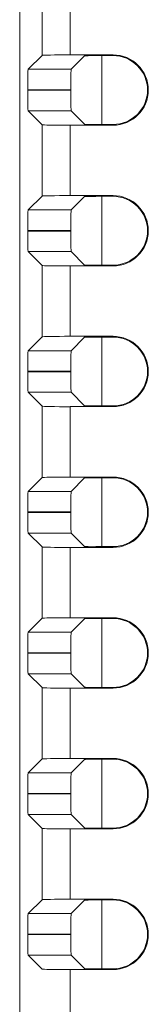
# Model space of a CAD drawing. Header units: inches. Extents: x 0.8 to 33.2, y 0.3 to 21.8.
# Tile 26 of 49: x 6.083 to 6.31, y 12.776 to 14.525. Entities that reach past the tile are written whole.
import ezdxf

# ---------------------------------------------------------------- set-up
doc = ezdxf.new("R2010")
doc.units = ezdxf.units.IN
doc.header["$MEASUREMENT"] = 0
doc.linetypes.add('PHANTOM', pattern=[0.5, 0.25, -0.05, 0.05, -0.05, 0.05, -0.05])

msp = doc.modelspace()

# ---------------------------------------------------------------- linework, layer by layer
at = {"color": 7, "linetype": 'Continuous', "lineweight": 15}
for p, q in [((6.0825, 17.1987), (6.0825, 12.3236)), ((6.122, 14.4615), (6.0973, 14.4368)), ((6.2479, 14.4624), (6.172, 14.4624)), ((6.1976, 14.4607), (6.1737, 14.4368)), ((6.2479, 14.4611), (6.2176, 14.4611)), ((6.2279, 14.4611), (6.2279, 14.3387)), ((6.0967, 14.4003), (6.0967, 14.3994)), ((6.173, 14.4003), (6.173, 14.3994)), ((6.0973, 14.3629), (6.122, 14.3382)), ((6.1737, 14.3629), (6.1976, 14.339)), ((6.172, 14.3374), (6.2479, 14.3374)), ((6.2176, 14.3387), (6.2479, 14.3387)), ((6.122, 14.2115), (6.0973, 14.1868)), ((6.2479, 14.2124), (6.172, 14.2124)), ((6.1976, 14.2107), (6.1737, 14.1868)), ((6.2479, 14.2111), (6.2176, 14.2111)), ((6.2279, 14.2111), (6.2279, 14.0887)), ((6.0967, 14.1503), (6.0967, 14.1494)), ((6.173, 14.1503), (6.173, 14.1494)), ((6.0973, 14.1129), (6.122, 14.0882)), ((6.1737, 14.1129), (6.1976, 14.089)), ((6.172, 14.0874), (6.2479, 14.0874)), ((6.2176, 14.0887), (6.2479, 14.0887)), ((6.122, 13.9615), (6.0973, 13.9368)), ((6.2479, 13.9624), (6.172, 13.9624)), ((6.1976, 13.9607), (6.1737, 13.9368)), ((6.2479, 13.9611), (6.2176, 13.9611)), ((6.2279, 13.9611), (6.2279, 13.8387)), ((6.0967, 13.9003), (6.0967, 13.8994)), ((6.173, 13.9003), (6.173, 13.8994)), ((6.0973, 13.8629), (6.122, 13.8382)), ((6.1737, 13.8629), (6.1976, 13.839)), ((6.172, 13.8374), (6.2479, 13.8374)), ((6.2176, 13.8387), (6.2479, 13.8387)), ((6.122, 13.7115), (6.0973, 13.6868)), ((6.2479, 13.7124), (6.172, 13.7124)), ((6.1976, 13.7107), (6.1737, 13.6868)), ((6.2479, 13.7111), (6.2176, 13.7111)), ((6.2279, 13.7111), (6.2279, 13.5887)), ((6.0967, 13.6503), (6.0967, 13.6494)), ((6.173, 13.6503), (6.173, 13.6494)), ((6.0973, 13.6129), (6.122, 13.5882)), ((6.1737, 13.6129), (6.1976, 13.589)), ((6.172, 13.5874), (6.2479, 13.5874)), ((6.2176, 13.5887), (6.2479, 13.5887)), ((6.122, 13.4615), (6.0973, 13.4368)), ((6.2479, 13.4624), (6.172, 13.4624)), ((6.1976, 13.4607), (6.1737, 13.4368)), ((6.2479, 13.4611), (6.2176, 13.4611)), ((6.2279, 13.4611), (6.2279, 13.3387)), ((6.0967, 13.4003), (6.0967, 13.3994)), ((6.173, 13.4003), (6.173, 13.3994)), ((6.0973, 13.3629), (6.122, 13.3382)), ((6.1737, 13.3629), (6.1976, 13.339)), ((6.172, 13.3374), (6.2479, 13.3374)), ((6.2176, 13.3387), (6.2479, 13.3387)), ((6.122, 13.2115), (6.0973, 13.1868)), ((6.2479, 13.2124), (6.172, 13.2124)), ((6.1976, 13.2107), (6.1737, 13.1868)), ((6.2479, 13.2111), (6.2176, 13.2111)), ((6.2279, 13.2111), (6.2279, 13.0887)), ((6.0967, 13.1503), (6.0967, 13.1494)), ((6.173, 13.1503), (6.173, 13.1494)), ((6.0973, 13.1129), (6.122, 13.0882)), ((6.1737, 13.1129), (6.1976, 13.089)), ((6.172, 13.0874), (6.2479, 13.0874)), ((6.2176, 13.0887), (6.2479, 13.0887)), ((6.2479, 12.9624), (6.172, 12.9624)), ((6.122, 12.9615), (6.0973, 12.9368)), ((6.1976, 12.9607), (6.1737, 12.9368)), ((6.2479, 12.9611), (6.2176, 12.9611)), ((6.2279, 12.9611), (6.2279, 12.8387)), ((6.0967, 12.9003), (6.0967, 12.8994)), ((6.173, 12.9003), (6.173, 12.8994)), ((6.0973, 12.8629), (6.122, 12.8382)), ((6.1737, 12.8629), (6.1976, 12.839)), ((6.172, 12.8374), (6.2479, 12.8374)), ((6.2176, 12.8387), (6.2479, 12.8387))]:
    msp.add_line(p, q, dxfattribs=at)
at = {"color": 7, "linetype": 'PHANTOM', "lineweight": 0}
for p, q in [((6.122, 14.4615), (6.122, 14.5882)), ((6.172, 14.5874), (6.172, 14.4624)), ((6.2479, 14.4611), (6.2479, 14.4624)), ((6.0973, 14.4368), (6.1737, 14.4368)), ((6.173, 14.4003), (6.0967, 14.4003)), ((6.0967, 14.3994), (6.173, 14.3994)), ((6.1737, 14.3629), (6.0973, 14.3629)), ((6.122, 14.2115), (6.122, 14.3382)), ((6.172, 14.3374), (6.172, 14.2124)), ((6.2479, 14.3387), (6.2479, 14.3374)), ((6.2479, 14.2111), (6.2479, 14.2124)), ((6.0973, 14.1868), (6.1737, 14.1868)), ((6.173, 14.1503), (6.0967, 14.1503)), ((6.0967, 14.1494), (6.173, 14.1494)), ((6.1737, 14.1129), (6.0973, 14.1129)), ((6.122, 13.9615), (6.122, 14.0882)), ((6.172, 14.0874), (6.172, 13.9624)), ((6.2479, 14.0887), (6.2479, 14.0874)), ((6.2479, 13.9611), (6.2479, 13.9624)), ((6.0973, 13.9368), (6.1737, 13.9368)), ((6.173, 13.9003), (6.0967, 13.9003)), ((6.0967, 13.8994), (6.173, 13.8994)), ((6.1737, 13.8629), (6.0973, 13.8629)), ((6.122, 13.7115), (6.122, 13.8382)), ((6.172, 13.8374), (6.172, 13.7124)), ((6.2479, 13.8387), (6.2479, 13.8374)), ((6.2479, 13.7111), (6.2479, 13.7124)), ((6.0973, 13.6868), (6.1737, 13.6868)), ((6.173, 13.6503), (6.0967, 13.6503)), ((6.0967, 13.6494), (6.173, 13.6494)), ((6.1737, 13.6129), (6.0973, 13.6129)), ((6.122, 13.4615), (6.122, 13.5882)), ((6.172, 13.5874), (6.172, 13.4624)), ((6.2479, 13.5887), (6.2479, 13.5874)), ((6.2479, 13.4611), (6.2479, 13.4624)), ((6.0973, 13.4368), (6.1737, 13.4368)), ((6.173, 13.4003), (6.0967, 13.4003)), ((6.0967, 13.3994), (6.173, 13.3994)), ((6.1737, 13.3629), (6.0973, 13.3629)), ((6.122, 13.2115), (6.122, 13.3382)), ((6.172, 13.3374), (6.172, 13.2124)), ((6.2479, 13.3387), (6.2479, 13.3374)), ((6.2479, 13.2111), (6.2479, 13.2124)), ((6.0973, 13.1868), (6.1737, 13.1868)), ((6.173, 13.1503), (6.0967, 13.1503)), ((6.0967, 13.1494), (6.173, 13.1494)), ((6.1737, 13.1129), (6.0973, 13.1129)), ((6.122, 12.9615), (6.122, 13.0882)), ((6.172, 13.0874), (6.172, 12.9624)), ((6.2479, 13.0887), (6.2479, 13.0874)), ((6.2479, 12.9611), (6.2479, 12.9624)), ((6.0973, 12.9368), (6.1737, 12.9368)), ((6.173, 12.9003), (6.0967, 12.9003)), ((6.0967, 12.8994), (6.173, 12.8994)), ((6.1737, 12.8629), (6.0973, 12.8629)), ((6.122, 12.1098), (6.122, 12.8382)), ((6.172, 12.8374), (6.172, 12.1098)), ((6.2479, 12.8387), (6.2479, 12.8374))]:
    msp.add_line(p, q, dxfattribs=at)
at = {"color": 7, "linetype": 'Continuous', "lineweight": 15}
for centre, radius in [((6.2479, 14.3999), 0.0625), ((6.2479, 14.3999), 0.0612), ((6.2479, 14.1499), 0.0625), ((6.2479, 14.1499), 0.0612), ((6.2479, 13.8999), 0.0625), ((6.2479, 13.8999), 0.0612), ((6.2479, 13.6499), 0.0625), ((6.2479, 13.6499), 0.0612), ((6.2479, 13.3999), 0.0625), ((6.2479, 13.3999), 0.0612), ((6.2479, 13.1499), 0.0625), ((6.2479, 13.1499), 0.0612), ((6.2479, 12.8999), 0.0625), ((6.2479, 12.8999), 0.0612)]:
    msp.add_arc(centre, radius, 270, 90, dxfattribs=at)
for centre, major_axis, start_param, end_param in [((6.172, 14.4615), (0.05, 0), 1.570796, 3.124139), ((6.2176, 14.4607), (0.02, 0), 1.570796, 3.124139), ((6.0974, 14.4003), (0, 0.0365), 0.017453, 1.570796), ((6.1737, 14.4003), (0, 0.0365), 0.017453, 1.570796), ((6.0974, 14.3994), (0, 0.0365), 1.570796, 3.124139), ((6.1737, 14.3994), (0, 0.0365), 1.570796, 3.124139), ((6.172, 14.3382), (0.05, 0), 3.159046, 4.712389), ((6.2176, 14.339), (0.02, 0), 3.159046, 4.712389), ((6.172, 14.2115), (0.05, 0), 1.570796, 3.124139), ((6.2176, 14.2107), (0.02, 0), 1.570796, 3.124139), ((6.0974, 14.1503), (0, 0.0365), 0.017453, 1.570796), ((6.1737, 14.1503), (0, 0.0365), 0.017453, 1.570796), ((6.0974, 14.1494), (0, 0.0365), 1.570796, 3.124139), ((6.1737, 14.1494), (0, 0.0365), 1.570796, 3.124139), ((6.172, 14.0882), (0.05, 0), 3.159046, 4.712389), ((6.2176, 14.089), (0.02, 0), 3.159046, 4.712389), ((6.172, 13.9615), (0.05, 0), 1.570796, 3.124139), ((6.2176, 13.9607), (0.02, 0), 1.570796, 3.124139), ((6.0974, 13.9003), (0, 0.0365), 0.017453, 1.570796), ((6.1737, 13.9003), (0, 0.0365), 0.017453, 1.570796), ((6.0974, 13.8994), (0, 0.0365), 1.570796, 3.124139), ((6.1737, 13.8994), (0, 0.0365), 1.570796, 3.124139), ((6.172, 13.8382), (0.05, 0), 3.159046, 4.712389), ((6.2176, 13.839), (0.02, 0), 3.159046, 4.712389), ((6.172, 13.7115), (0.05, 0), 1.570796, 3.124139), ((6.2176, 13.7107), (0.02, 0), 1.570796, 3.124139), ((6.0974, 13.6503), (0, 0.0365), 0.017453, 1.570796), ((6.1737, 13.6503), (0, 0.0365), 0.017453, 1.570796), ((6.0974, 13.6494), (0, 0.0365), 1.570796, 3.124139), ((6.1737, 13.6494), (0, 0.0365), 1.570796, 3.124139), ((6.172, 13.5882), (0.05, 0), 3.159046, 4.712389), ((6.2176, 13.589), (0.02, 0), 3.159046, 4.712389), ((6.172, 13.4615), (0.05, 0), 1.570796, 3.124139), ((6.2176, 13.4607), (0.02, 0), 1.570796, 3.124139), ((6.0974, 13.4003), (0, 0.0365), 0.017453, 1.570796), ((6.1737, 13.4003), (0, 0.0365), 0.017453, 1.570796), ((6.0974, 13.3994), (0, 0.0365), 1.570796, 3.124139), ((6.1737, 13.3994), (0, 0.0365), 1.570796, 3.124139), ((6.172, 13.3382), (0.05, 0), 3.159046, 4.712389), ((6.2176, 13.339), (0.02, 0), 3.159046, 4.712389), ((6.172, 13.2115), (0.05, 0), 1.570796, 3.124139), ((6.2176, 13.2107), (0.02, 0), 1.570796, 3.124139), ((6.0974, 13.1503), (0, 0.0365), 0.017453, 1.570796), ((6.1737, 13.1503), (0, 0.0365), 0.017453, 1.570796), ((6.0974, 13.1494), (0, 0.0365), 1.570796, 3.124139), ((6.1737, 13.1494), (0, 0.0365), 1.570796, 3.124139), ((6.172, 13.0882), (0.05, 0), 3.159046, 4.712389), ((6.2176, 13.089), (0.02, 0), 3.159046, 4.712389), ((6.172, 12.9615), (0.05, 0), 1.570796, 3.124139), ((6.2176, 12.9607), (0.02, 0), 1.570796, 3.124139), ((6.0974, 12.9003), (0, 0.0365), 0.017453, 1.570796), ((6.1737, 12.9003), (0, 0.0365), 0.017453, 1.570796), ((6.0974, 12.8994), (0, 0.0365), 1.570796, 3.124139), ((6.1737, 12.8994), (0, 0.0365), 1.570796, 3.124139), ((6.172, 12.8382), (0.05, 0), 3.159046, 4.712389), ((6.2176, 12.839), (0.02, 0), 3.159046, 4.712389)]:
    msp.add_ellipse(centre, major_axis=major_axis, ratio=0.017455, start_param=start_param, end_param=end_param, dxfattribs=at)

doc.saveas('drawing.dxf')
